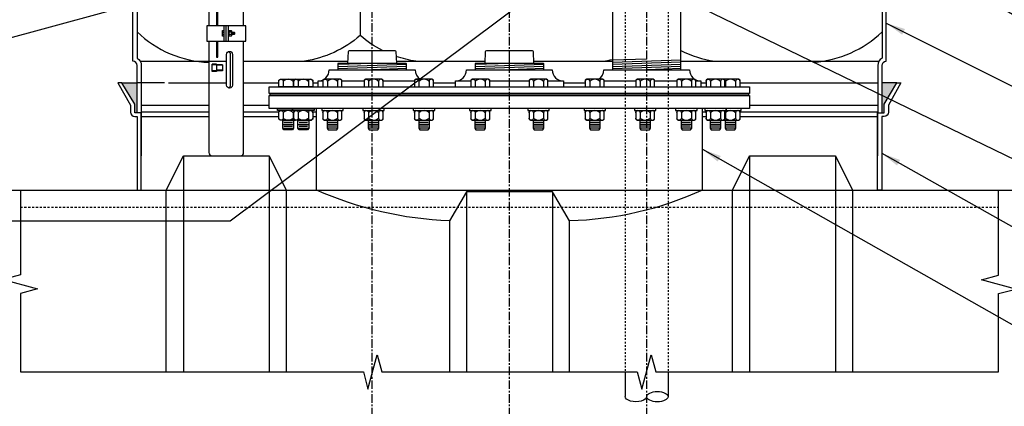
# Model space of a CAD drawing. Extents: x -750 to 90, y 3202 to 3394.
# Tile 54 of 72: x -127 to -69, y 3285 to 3308. Entities that reach past the tile are written whole.
import ezdxf

# ---------------------------------------------------------------- set-up
doc = ezdxf.new("R2010")
doc.units = 0
doc.header["$MEASUREMENT"] = 0
for name, pattern in [('CENTER1', [0.6625, 0.5, -0.075, 0.0125, -0.075]), ('HIDDEN3', [0.2, 0.125, -0.075]), ('HIDDEN5', [0.05, 0.025, -0.025])]:
    doc.linetypes.add(name, pattern=pattern)
doc.layers.add('FREEZE-LINES', color=8, linetype='CONTINUOUS', plot=False)
for name, color, linetype in [('FRP-COLLAR', 2, 'CONTINUOUS'), ('FRP-SUMP', 2, 'CONTINUOUS'), ('GALV-4-PIPE', 4, 'CONTINUOUS'), ('GALV-4-PLUG', 4, 'CONTINUOUS'), ('PROBE', 2, 'CONTINUOUS'), ('SUB-PUMP', 4, 'CONTINUOUS'), ('TANK-BUNG-OPENING-4', 3, 'CONTINUOUS'), ('TANK-MANWAY', 5, 'CONTINUOUS'), ('TANK-MANWAY-BOLT', 7, 'CONTINUOUS'), ('TANK-UST', 5, 'CONTINUOUS'), ('TANK-UST-RIB', 5, 'CONTINUOUS'), ('TEXT', 3, 'CONTINUOUS')]:
    doc.layers.add(name, color=color, linetype=linetype)
doc.styles.add('SIMPLEX', font='simplex')
doc.dimstyles.new('DIM12', dxfattribs={"dimscale": 12, "dimtxt": 0.09375, "dimasz": 0.09375, "dimexe": 0.0625, "dimexo": 0.0625, "dimgap": 0.0625, "dimtad": 1, "dimdec": 4, "dimzin": 3, "dimdsep": 46, "dimlunit": 4, "dimtxsty": 'SIMPLEX', "dimcen": 0, "dimclrd": 3, "dimclre": 3, "dimclrt": 3, "dimadec": 0, "dimazin": 0, "dimtfac": 1, "dimtdec": 4, "dimtmove": 0, "dimatfit": 3, "dimfxl": 1, "dimfrac": 2, "dimtolj": 1, "dimtzin": 3, "dimarcsym": 0})

msp = doc.modelspace()

# ---------------------------------------------------------------- hatches: boundary and pattern name
at = {"layer": 'FRP-SUMP'}
for points in [[(-119.79343, 3304.13731), (-120.67688, 3304.13731), (-119.92688, 3302.88731), (-119.92688, 3302.38731), (-119.79343, 3302.38731)], [(-75.50998, 3304.13731), (-76.37919, 3304.13731), (-76.37919, 3302.38731), (-76.25998, 3302.38731), (-76.25998, 3302.88731)]]:
    msp.add_hatch(color=256, dxfattribs=at).paths.add_polyline_path(points)

# ---------------------------------------------------------------- linework, layer by layer
at = {"layer": 'FREEZE-LINES', "color": 8, "linetype": 'CENTER1'}
for p, q in [((-106.08631, 3253.50724), (-106.08631, 3393.81703)), ((-98.08631, 3253.50724), (-98.08631, 3393.81703)), ((-90.08631, 3253.50724), (-90.08631, 3393.81703))]:
    msp.add_line(p, q, dxfattribs=at)
at = {"layer": 'FREEZE-LINES', "color": 8, "linetype": 'Continuous'}
msp.add_line((-174.08631, 3297.88731), (-42.08631, 3297.88731), dxfattribs=at)
at = {"layer": 'FRP-COLLAR', "color": 7, "linetype": 'Continuous'}
for p, q in [((-117.9569, 3304.13731), (-114.57888, 3304.13731)), ((-113.58267, 3304.13731), (-111.5322, 3304.13731)), ((-109.55385, 3304.13731), (-109.24263, 3304.13731)), ((-102.51833, 3304.13731), (-101.24263, 3304.13731)), ((-94.94423, 3304.13731), (-93.66856, 3304.13731)), ((-86.94423, 3304.13731), (-86.63301, 3304.13731)), ((-84.65466, 3304.13731), (-77.89303, 3304.13731)), ((-119.54343, 3302.82207), (-115.60419, 3302.82207)), ((-113.58267, 3302.82207), (-112.09343, 3302.82207)), ((-84.09343, 3302.82207), (-76.62919, 3302.82207)), ((-115.60419, 3302.42372), (-119.54343, 3302.42372)), ((-111.5322, 3302.42372), (-113.58267, 3302.42372)), ((-109.34343, 3302.42372), (-109.55385, 3302.42372)), ((-86.63301, 3302.42372), (-86.84343, 3302.42372)), ((-76.62919, 3302.42372), (-84.65466, 3302.42372)), ((-119.54343, 3302.17372), (-115.60419, 3302.17372)), ((-113.58267, 3302.17372), (-111.5322, 3302.17372)), ((-109.55385, 3302.17372), (-109.34343, 3302.17372)), ((-86.84343, 3302.17372), (-86.63301, 3302.17372)), ((-84.65466, 3302.17372), (-76.64343, 3302.17372))]:
    msp.add_line(p, q, dxfattribs=at)
at = {"layer": 'FRP-COLLAR'}
for points in [[(-119.54343, 3297.88731), (-119.54343, 3302.38731), (-119.54343, 3299.88731), (-119.54343, 3302.38731), (-119.54343, 3299.88731), (-119.54343, 3302.38731), (-119.79343, 3302.38731), (-119.92688, 3302.38731), (-119.92688, 3302.88731), (-120.67688, 3304.13731), (-120.91342, 3304.13731), (-120.17688, 3302.82207), (-120.17688, 3302.42372, 0.41421356), (-119.92688, 3302.17372), (-119.79343, 3302.17372), (-119.79343, 3297.88731)], [(-76.64343, 3297.88731), (-76.64343, 3302.38731), (-76.64343, 3299.88731), (-76.64343, 3302.38731), (-76.64343, 3299.88731), (-76.64343, 3302.38731), (-76.39343, 3302.38731), (-76.25998, 3302.38731), (-76.25998, 3302.88731), (-75.50998, 3304.13731), (-75.27345, 3304.13731), (-76.00998, 3302.82207), (-76.00998, 3302.42372, -0.41421356), (-76.25998, 3302.17372), (-76.39343, 3302.17372), (-76.39343, 3297.88731)]]:
    msp.add_lwpolyline(points, format="xyb", close=True, dxfattribs=at)
at = {"layer": 'FRP-SUMP', "color": 7}
for p, q in [((-106.79192, 3310.10605), (-106.79192, 3306.88731)), ((-119.61042, 3305.38731), (-114.57888, 3305.38731)), ((-113.58267, 3305.38731), (-107.50238, 3305.38731)), ((-104.68448, 3305.38731), (-99.50238, 3305.38731)), ((-96.68448, 3305.38731), (-92.09343, 3305.38731)), ((-88.09343, 3305.38731), (-76.56221, 3305.38731))]:
    msp.add_line(p, q, dxfattribs=at)
at = {"layer": 'FRP-SUMP'}
for p, q in [((-120.67688, 3304.13731), (-119.79343, 3304.13731)), ((-118.19343, 3304.13731), (-119.79343, 3304.13731)), ((-77.99343, 3304.13731), (-76.62919, 3304.13731)), ((-75.50998, 3304.13731), (-76.37919, 3304.13731))]:
    msp.add_line(p, q, dxfattribs=at)
for points in [[(-119.79343, 3324.20197), (-119.79343, 3305.57032, -0.26794919), (-119.54343, 3305.13731), (-119.54343, 3302.38731), (-119.79343, 3302.38731), (-119.79343, 3305.13731, 0.41421356), (-120.04343, 3305.38731), (-120.04343, 3324.38499)], [(-76.37919, 3324.20197), (-76.37919, 3305.57032, 0.26794919), (-76.62919, 3305.13731), (-76.62919, 3302.38731), (-76.37919, 3302.38731), (-76.37919, 3305.13731, -0.41421356), (-76.12919, 3305.38731), (-76.12919, 3324.38499)]]:
    msp.add_lwpolyline(points, format="xyb", dxfattribs=at)
at = {"layer": 'FRP-SUMP', "color": 7}
for points in [[(-105.49497, 3306.01105, -0.06171643), (-106.79192, 3306.88731, -0.14349823), (-110.04192, 3305.38731)], [(-103.54192, 3305.38731, -0.04679491), (-104.69629, 3305.67088, -0.04679491)], [(-88.09343, 3306.01599, 0.08149294), (-86.13071, 3305.38731)], [(-92.63071, 3305.38731, 0.02150268), (-92.09343, 3305.49083, 0.02150268)]]:
    msp.add_lwpolyline(points, format="xyb", dxfattribs=at)
for centre, start, end in [((-115.37614, 3311.6828), 226.0481369, 267.9466023), ((-80.79648, 3311.6828), 273.9221046, 313.9518631)]:
    msp.add_arc(centre, 6.36447, start, end, dxfattribs=at)
at = {"layer": 'GALV-4-PIPE', "color": 7}
for p, q in [((-90.09343, 3305.51266), (-92.09343, 3305.44529)), ((-88.09343, 3305.45496), (-92.09343, 3305.32022)), ((-88.09343, 3305.32989), (-92.09343, 3305.19515)), ((-88.09343, 3305.20481), (-92.09343, 3305.07008)), ((-88.09343, 3305.07974), (-92.09343, 3304.94501)), ((-88.09343, 3304.95467), (-90.09343, 3304.88731))]:
    msp.add_line(p, q, dxfattribs=at)
at = {"layer": 'GALV-4-PIPE'}
msp.add_lwpolyline([(-92.09343, 3328.25955), (-92.09343, 3304.88734), (-88.09343, 3304.88734), (-88.09343, 3328.25955)], close=True, dxfattribs=at)
at = {"layer": 'GALV-4-PLUG', "color": 7}
for p, q in [((-106.09343, 3305.26105), (-108.09343, 3305.19369)), ((-104.09343, 3305.20384), (-108.09343, 3305.06911)), ((-98.09343, 3305.26105), (-100.09343, 3305.19369)), ((-96.09343, 3305.20384), (-100.09343, 3305.06911)), ((-104.09343, 3305.07926), (-108.09343, 3304.94452)), ((-104.09343, 3304.95467), (-106.09343, 3304.88731)), ((-96.09343, 3305.07926), (-100.09343, 3304.94452)), ((-96.09343, 3304.95467), (-98.09343, 3304.88731))]:
    msp.add_line(p, q, dxfattribs=at)
at = {"layer": 'GALV-4-PLUG', "color": 4, "linetype": 'Continuous'}
for points in [[(-107.50765, 3305.26105), (-107.47889, 3305.95116, -0.40206867), (-107.41644, 3306.01105), (-104.77042, 3306.01105, -0.40206867), (-104.70797, 3305.95116), (-104.67922, 3305.26105)], [(-99.50765, 3305.26105), (-99.47889, 3305.95116, -0.40206867), (-99.41644, 3306.01105), (-96.77042, 3306.01105, -0.40206867), (-96.70797, 3305.95116), (-96.67922, 3305.26105)]]:
    msp.add_lwpolyline(points, format="xyb", dxfattribs=at)
at = {"layer": 'GALV-4-PLUG', "color": 7, "linetype": 'Continuous'}
for points in [[(-106.09343, 3305.26105), (-106.09343, 3305.94855, 0.41421356), (-106.15593, 3306.01105)], [(-106.09343, 3305.26105), (-106.09343, 3305.94855, -0.41421356), (-106.03093, 3306.01105)], [(-98.09343, 3305.26105), (-98.09343, 3305.94855, 0.41421356), (-98.15593, 3306.01105)], [(-98.09343, 3305.26105), (-98.09343, 3305.94855, -0.41421356), (-98.03093, 3306.01105)]]:
    msp.add_lwpolyline(points, format="xyb", dxfattribs=at)
at = {"layer": 'GALV-4-PLUG', "color": 4, "linetype": 'Continuous'}
for points in [[(-104.09343, 3304.88731), (-104.09343, 3305.2298, 0.41421356), (-104.12468, 3305.26105), (-108.06218, 3305.26105, 0.41421356), (-108.09343, 3305.2298), (-108.09343, 3304.88731)], [(-96.09343, 3304.88731), (-96.09343, 3305.2298, 0.41421356), (-96.12468, 3305.26105), (-100.06218, 3305.26105, 0.41421356), (-100.09343, 3305.2298), (-100.09343, 3304.88731)]]:
    msp.add_lwpolyline(points, format="xyb", close=True, dxfattribs=at)
at = {"layer": 'PROBE'}
for p, q in [((-114.71788, 3306.56372), (-114.71788, 3307.45263)), ((-114.59343, 3306.56372), (-114.59343, 3307.45263)), ((-114.46898, 3306.56372), (-114.46898, 3307.45263))]:
    msp.add_line(p, q, dxfattribs=at)
at = {"layer": 'PROBE', "color": 7}
for p, q in [((-114.81969, 3307.08817), (-114.71788, 3307.08817)), ((-114.71788, 3306.94272), (-114.81969, 3306.94272)), ((-114.31178, 3307.0809), (-114.4412, 3307.0809)), ((-114.31178, 3306.93545), (-114.4412, 3306.93545)), ((-114.28692, 3307.12816), (-114.28692, 3306.88818)), ((-114.2812, 3306.93545), (-114.23757, 3307.0809)), ((-114.23757, 3306.93545), (-114.19393, 3307.0809)), ((-114.19393, 3306.93545), (-114.1503, 3307.0809)), ((-114.1503, 3306.93545), (-114.13576, 3306.98393)), ((-114.13576, 3307.0809), (-114.13576, 3306.93545)), ((-114.3464, 3303.99346), (-114.3464, 3305.7848)), ((-115.4092, 3304.79196), (-115.4092, 3305.21367)), ((-115.16128, 3305.21367), (-115.4092, 3305.21367)), ((-115.16128, 3305.17898), (-115.4092, 3305.17898)), ((-115.16128, 3305.21367), (-115.16128, 3304.79196)), ((-114.80867, 3305.18677), (-115.16128, 3305.18677)), ((-114.80867, 3305.1576), (-115.16128, 3305.1576)), ((-114.80867, 3305.18677), (-114.80867, 3304.8322)), ((-115.16128, 3304.82666), (-115.4092, 3304.82666)), ((-115.16128, 3304.79196), (-115.4092, 3304.79196)), ((-114.80867, 3304.86137), (-115.16128, 3304.86137)), ((-114.80867, 3304.8322), (-115.16128, 3304.8322))]:
    msp.add_line(p, q, dxfattribs=at)
at = {"layer": 'PROBE'}
for points in [[(-115.60419, 3316.62982), (-115.60419, 3307.45263)], [(-113.58267, 3307.45263), (-113.58267, 3316.62982)]]:
    msp.add_lwpolyline(points, dxfattribs=at)
at = {"layer": 'PROBE', "color": 7}
for points in [[(-115.0883, 3307.45263), (-115.0883, 3308.52581), (-115.16716, 3308.52581), (-115.16716, 3307.45263)], [(-114.71788, 3306.84091), (-114.81969, 3306.84091), (-114.81969, 3307.17543), (-114.71788, 3307.17543)], [(-114.28692, 3307.0809), (-114.13576, 3307.0809), (-114.11735, 3307.06249), (-114.11735, 3306.95386), (-114.13576, 3306.93545), (-114.28692, 3306.93545)], [(-115.16716, 3306.56372), (-115.16716, 3305.61889), (-115.0883, 3305.61889), (-115.0883, 3306.56372)]]:
    msp.add_lwpolyline(points, dxfattribs=at)
at = {"layer": 'PROBE'}
msp.add_lwpolyline([(-113.45801, 3307.45263), (-115.72886, 3307.45263), (-115.72886, 3306.56372), (-113.45801, 3306.56372)], close=True, dxfattribs=at)
at = {"layer": 'PROBE', "color": 7}
for points in [[(-114.46898, 3307.17543, -1), (-114.4412, 3307.17543), (-114.4412, 3306.84091, -1), (-114.46898, 3306.84091)], [(-114.57888, 3303.99346), (-114.57888, 3305.7848, -1), (-114.22869, 3305.7848), (-114.22869, 3303.99346, -1)]]:
    msp.add_lwpolyline(points, format="xyb", close=True, dxfattribs=at)
msp.add_lwpolyline([(-114.4412, 3307.17543), (-114.31178, 3307.17543, -0.52604367), (-114.31178, 3307.0809, -0.34192839), (-114.31178, 3306.93545, -0.52604367), (-114.31178, 3306.84091), (-114.4412, 3306.84091)], format="xyb", dxfattribs=at)
at = {"layer": 'PROBE'}
msp.add_lwpolyline([(-115.60419, 3306.56372), (-115.60419, 3300.06509, 0.41421356), (-115.42641, 3299.88731), (-113.76046, 3299.88731, 0.41421356), (-113.58267, 3300.06509), (-113.58267, 3306.56372)], format="xyb", dxfattribs=at)
at = {"layer": 'PROBE', "color": 7}
for centre, start, end in [((-114.52149, 3305.7848), 0, 70.3589656), ((-114.52149, 3303.99346), 289.6410344, 0)]:
    msp.add_arc(centre, 0.1751, start, end, dxfattribs=at)
at = {"layer": 'SUB-PUMP', "color": 1, "linetype": 'HIDDEN5'}
for p, q in [((-91.34343, 3328.25955), (-91.34343, 3287.30052)), ((-88.84343, 3328.25955), (-88.84343, 3287.30052))]:
    msp.add_line(p, q, dxfattribs=at)
at = {"layer": 'SUB-PUMP', "color": 2, "linetype": 'Continuous'}
for p, q in [((-91.34343, 3287.30052), (-91.34343, 3285.86151)), ((-88.84343, 3287.30052), (-88.84343, 3285.86151))]:
    msp.add_line(p, q, dxfattribs=at)
msp.add_ellipse((-89.46843, 3285.86151), major_axis=(0.625, 0), ratio=0.47920074, dxfattribs=at)
at = {"layer": 'SUB-PUMP', "color": 2, "linetype": 'Continuous', "extrusion": (0, 0, -1)}
msp.add_ellipse((-90.71843, 3285.86151), major_axis=(-0.625, 0), ratio=0.47920074, start_param=3.14159265, end_param=6.28318531, dxfattribs=at)
at = {"layer": 'TANK-BUNG-OPENING-4', "linetype": 'Continuous'}
for p, q in [((-109.24263, 3304.23811), (-108.95704, 3304.23811)), ((-107.85704, 3304.23811), (-106.55735, 3304.23811)), ((-105.45735, 3304.23811), (-103.61833, 3304.23811)), ((-101.24263, 3304.23811), (-100.34029, 3304.23811)), ((-99.24029, 3304.23811), (-96.94661, 3304.23811)), ((-95.84661, 3304.23811), (-94.94423, 3304.23811)), ((-92.56856, 3304.23811), (-90.72955, 3304.23811)), ((-89.62955, 3304.23811), (-88.32985, 3304.23811)), ((-87.22985, 3304.23811), (-86.94423, 3304.23811))]:
    msp.add_line(p, q, dxfattribs=at)
for points in [[(-109.24263, 3303.88731), (-109.24263, 3304.23811, 0.41421356), (-108.59343, 3304.88731), (-103.59343, 3304.88731, 0.25818944), (-103.28914, 3304.33731, 0.25818944)], [(-101.24263, 3303.88731), (-101.24263, 3304.23811, 0.41421356), (-100.59343, 3304.88731), (-95.59343, 3304.88731, 0.41421356), (-94.94423, 3304.23811), (-94.94423, 3303.88731)], [(-92.89772, 3304.33731, 0.25818944), (-92.59343, 3304.88731), (-87.59343, 3304.88731, 0.41421356), (-86.94423, 3304.23811), (-86.94423, 3303.88731)]]:
    msp.add_lwpolyline(points, format="xyb", dxfattribs=at)
at = {"layer": 'TANK-MANWAY', "linetype": 'Continuous'}
msp.add_line((-109.34343, 3297.88731), (-109.34343, 3302.63731), dxfattribs=at)
for points in [[(-112.09343, 3303.51231), (-112.09343, 3303.88731), (-84.09343, 3303.88731), (-84.09343, 3303.51231)], [(-112.09343, 3302.63731), (-112.09343, 3303.38731), (-84.09343, 3303.38731), (-84.09343, 3302.63731)], [(-112.03093, 3303.38731), (-112.03093, 3303.51231), (-84.15593, 3303.51231), (-84.15593, 3303.38731)]]:
    msp.add_lwpolyline(points, close=True, dxfattribs=at)
msp.add_lwpolyline([(-86.84343, 3297.88731), (-86.84343, 3302.63731)], dxfattribs=at)
at = {"layer": 'TANK-MANWAY-BOLT', "linetype": 'Continuous'}
for p, q in [((-111.2947, 3301.92857), (-110.6697, 3301.92857)), ((-111.2947, 3301.71207), (-110.6697, 3301.71207)), ((-111.2322, 3301.82032), (-110.7322, 3301.82032)), ((-110.41635, 3301.92857), (-109.79135, 3301.92857)), ((-110.41635, 3301.71207), (-109.79135, 3301.71207)), ((-110.35385, 3301.82032), (-109.85385, 3301.82032)), ((-108.09454, 3301.92857), (-108.71954, 3301.92857)), ((-108.09454, 3301.71207), (-108.71954, 3301.71207)), ((-108.15704, 3301.82032), (-108.65704, 3301.82032)), ((-105.69485, 3301.92857), (-106.31985, 3301.92857)), ((-105.69485, 3301.71207), (-106.31985, 3301.71207)), ((-105.75735, 3301.82032), (-106.25735, 3301.82032)), ((-102.75583, 3301.92857), (-103.38083, 3301.92857)), ((-102.75583, 3301.71207), (-103.38083, 3301.71207)), ((-102.81833, 3301.82032), (-103.31833, 3301.82032)), ((-99.47779, 3301.92857), (-100.10279, 3301.92857)), ((-99.47779, 3301.71207), (-100.10279, 3301.71207)), ((-99.54029, 3301.82032), (-100.04029, 3301.82032)), ((-96.08411, 3301.92857), (-96.70911, 3301.92857)), ((-96.08411, 3301.71207), (-96.70911, 3301.71207)), ((-96.14661, 3301.82032), (-96.64661, 3301.82032)), ((-92.80606, 3301.92857), (-93.43106, 3301.92857)), ((-92.80606, 3301.71207), (-93.43106, 3301.71207)), ((-92.86856, 3301.82032), (-93.36856, 3301.82032)), ((-89.86705, 3301.92857), (-90.49205, 3301.92857)), ((-89.86705, 3301.71207), (-90.49205, 3301.71207)), ((-89.92955, 3301.82032), (-90.42955, 3301.82032)), ((-87.46735, 3301.92857), (-88.09235, 3301.92857)), ((-87.46735, 3301.71207), (-88.09235, 3301.71207)), ((-87.52985, 3301.82032), (-88.02985, 3301.82032)), ((-85.77051, 3301.92857), (-86.39551, 3301.92857)), ((-85.77051, 3301.71207), (-86.39551, 3301.71207)), ((-85.83301, 3301.82032), (-86.33301, 3301.82032)), ((-84.89216, 3301.92857), (-85.51716, 3301.92857)), ((-84.89216, 3301.71207), (-85.51716, 3301.71207)), ((-84.95466, 3301.82032), (-85.45466, 3301.82032)), ((-111.2947, 3301.49556), (-110.6697, 3301.49556)), ((-111.2322, 3301.60381), (-110.7322, 3301.60381)), ((-110.41635, 3301.49556), (-109.79135, 3301.49556)), ((-110.35385, 3301.60381), (-109.85385, 3301.60381)), ((-108.09454, 3301.49556), (-108.71954, 3301.49556)), ((-108.15704, 3301.60381), (-108.65704, 3301.60381)), ((-105.69485, 3301.49556), (-106.31985, 3301.49556)), ((-105.75735, 3301.60381), (-106.25735, 3301.60381)), ((-102.75583, 3301.49556), (-103.38083, 3301.49556)), ((-102.81833, 3301.60381), (-103.31833, 3301.60381)), ((-99.47779, 3301.49556), (-100.10279, 3301.49556)), ((-99.54029, 3301.60381), (-100.04029, 3301.60381)), ((-96.08411, 3301.49556), (-96.70911, 3301.49556)), ((-96.14661, 3301.60381), (-96.64661, 3301.60381)), ((-92.80606, 3301.49556), (-93.43106, 3301.49556)), ((-92.86856, 3301.60381), (-93.36856, 3301.60381)), ((-89.86705, 3301.49556), (-90.49205, 3301.49556)), ((-89.92955, 3301.60381), (-90.42955, 3301.60381)), ((-87.46735, 3301.49556), (-88.09235, 3301.49556)), ((-87.52985, 3301.60381), (-88.02985, 3301.60381)), ((-85.77051, 3301.49556), (-86.39551, 3301.49556)), ((-85.83301, 3301.60381), (-86.33301, 3301.60381)), ((-84.89216, 3301.49556), (-85.51716, 3301.49556)), ((-84.95466, 3301.60381), (-85.45466, 3301.60381))]:
    msp.add_line(p, q, dxfattribs=at)
for points in [[(-110.65385, 3303.88731), (-111.5322, 3303.88731), (-111.5322, 3304.28315), (-111.43841, 3304.33731), (-110.52599, 3304.33731)], [(-85.53301, 3303.88731), (-84.65466, 3303.88731), (-84.65466, 3304.28315), (-84.74846, 3304.33731), (-85.66087, 3304.33731)], [(-110.52599, 3301.95231), (-111.43841, 3301.95231), (-111.5322, 3302.00646), (-111.5322, 3302.45815), (-111.43841, 3302.51231)], [(-109.64764, 3302.51231), (-109.55385, 3302.45815), (-109.55385, 3302.00646), (-109.64764, 3301.95231), (-110.56006, 3301.95231), (-110.65385, 3302.00646), (-110.65385, 3302.45815), (-110.56006, 3302.51231)], [(-108.86325, 3302.51231), (-108.95704, 3302.45815), (-108.95704, 3302.00646), (-108.86325, 3301.95231), (-107.95083, 3301.95231), (-107.85704, 3302.00646), (-107.85704, 3302.45815), (-107.95083, 3302.51231)], [(-106.46355, 3302.51231), (-106.55735, 3302.45815), (-106.55735, 3302.00646), (-106.46355, 3301.95231), (-105.55114, 3301.95231), (-105.45735, 3302.00646), (-105.45735, 3302.45815), (-105.55114, 3302.51231)], [(-103.52454, 3302.51231), (-103.61833, 3302.45815), (-103.61833, 3302.00646), (-103.52454, 3301.95231), (-102.61213, 3301.95231), (-102.51833, 3302.00646), (-102.51833, 3302.45815), (-102.61213, 3302.51231)], [(-100.24649, 3302.51231), (-100.34029, 3302.45815), (-100.34029, 3302.00646), (-100.24649, 3301.95231), (-99.33408, 3301.95231), (-99.24029, 3302.00646), (-99.24029, 3302.45815), (-99.33408, 3302.51231)], [(-96.85281, 3302.51231), (-96.94661, 3302.45815), (-96.94661, 3302.00646), (-96.85281, 3301.95231), (-95.9404, 3301.95231), (-95.84661, 3302.00646), (-95.84661, 3302.45815), (-95.9404, 3302.51231)], [(-93.57477, 3302.51231), (-93.66856, 3302.45815), (-93.66856, 3302.00646), (-93.57477, 3301.95231), (-92.66236, 3301.95231), (-92.56856, 3302.00646), (-92.56856, 3302.45815), (-92.66236, 3302.51231)], [(-90.63575, 3302.51231), (-90.72955, 3302.45815), (-90.72955, 3302.00646), (-90.63575, 3301.95231), (-89.72334, 3301.95231), (-89.62955, 3302.00646), (-89.62955, 3302.45815), (-89.72334, 3302.51231)], [(-88.23606, 3302.51231), (-88.32985, 3302.45815), (-88.32985, 3302.00646), (-88.23606, 3301.95231), (-87.32365, 3301.95231), (-87.22985, 3302.00646), (-87.22985, 3302.45815), (-87.32365, 3302.51231)], [(-86.53922, 3302.51231), (-86.63301, 3302.45815), (-86.63301, 3302.00646), (-86.53922, 3301.95231), (-85.62681, 3301.95231), (-85.53301, 3302.00646), (-85.53301, 3302.45815), (-85.62681, 3302.51231)], [(-85.66087, 3301.95231), (-84.74846, 3301.95231), (-84.65466, 3302.00646), (-84.65466, 3302.45815), (-84.74846, 3302.51231)], [(-110.6697, 3301.95231), (-110.6697, 3301.49556), (-110.7322, 3301.38731), (-111.2322, 3301.38731), (-111.2947, 3301.49556), (-111.2947, 3301.95231)], [(-109.79135, 3301.95231), (-109.79135, 3301.49556), (-109.85385, 3301.38731), (-110.35385, 3301.38731), (-110.41635, 3301.49556), (-110.41635, 3301.95231)], [(-108.71954, 3301.95231), (-108.71954, 3301.49556), (-108.65704, 3301.38731), (-108.15704, 3301.38731), (-108.09454, 3301.49556), (-108.09454, 3301.95231)], [(-106.31985, 3301.95231), (-106.31985, 3301.49556), (-106.25735, 3301.38731), (-105.75735, 3301.38731), (-105.69485, 3301.49556), (-105.69485, 3301.95231)], [(-103.38083, 3301.95231), (-103.38083, 3301.49556), (-103.31833, 3301.38731), (-102.81833, 3301.38731), (-102.75583, 3301.49556), (-102.75583, 3301.95231)], [(-100.10279, 3301.95231), (-100.10279, 3301.49556), (-100.04029, 3301.38731), (-99.54029, 3301.38731), (-99.47779, 3301.49556), (-99.47779, 3301.95231)], [(-96.70911, 3301.95231), (-96.70911, 3301.49556), (-96.64661, 3301.38731), (-96.14661, 3301.38731), (-96.08411, 3301.49556), (-96.08411, 3301.95231)], [(-93.43106, 3301.95231), (-93.43106, 3301.49556), (-93.36856, 3301.38731), (-92.86856, 3301.38731), (-92.80606, 3301.49556), (-92.80606, 3301.95231)], [(-90.49205, 3301.95231), (-90.49205, 3301.49556), (-90.42955, 3301.38731), (-89.92955, 3301.38731), (-89.86705, 3301.49556), (-89.86705, 3301.95231)], [(-88.09235, 3301.95231), (-88.09235, 3301.49556), (-88.02985, 3301.38731), (-87.52985, 3301.38731), (-87.46735, 3301.49556), (-87.46735, 3301.95231)], [(-86.39551, 3301.95231), (-86.39551, 3301.49556), (-86.33301, 3301.38731), (-85.83301, 3301.38731), (-85.77051, 3301.49556), (-85.77051, 3301.95231)], [(-85.51716, 3301.95231), (-85.51716, 3301.49556), (-85.45466, 3301.38731), (-84.95466, 3301.38731), (-84.89216, 3301.49556), (-84.89216, 3301.95231)]]:
    msp.add_lwpolyline(points, dxfattribs=at)
for points in [[(-111.5322, 3304.20918, -1), (-111.27595, 3304.20918), (-111.27595, 3303.88731)], [(-110.56006, 3304.33731, 0.41482767), (-110.68845, 3304.20918), (-110.68845, 3303.88731)], [(-110.65385, 3304.20918, -1), (-110.3976, 3304.20918), (-110.3976, 3303.88731)], [(-109.55385, 3304.20918, 1), (-109.8101, 3304.20918), (-109.8101, 3303.88731)], [(-108.95704, 3304.20918, -1), (-108.70079, 3304.20918), (-108.70079, 3303.88731)], [(-107.85704, 3304.20918, 1), (-108.11329, 3304.20918), (-108.11329, 3303.88731)], [(-106.55735, 3304.20918, -1), (-106.3011, 3304.20918), (-106.3011, 3303.88731)], [(-105.45735, 3304.20918, 1), (-105.7136, 3304.20918), (-105.7136, 3303.88731)], [(-103.61833, 3304.20918, -1), (-103.36208, 3304.20918), (-103.36208, 3303.88731)], [(-102.51833, 3304.20918, 1), (-102.77458, 3304.20918), (-102.77458, 3303.88731)], [(-100.34029, 3304.20918, -1), (-100.08404, 3304.20918), (-100.08404, 3303.88731)], [(-99.24029, 3304.20918, 1), (-99.49654, 3304.20918), (-99.49654, 3303.88731)], [(-96.94661, 3304.20918, -1), (-96.69036, 3304.20918), (-96.69036, 3303.88731)], [(-95.84661, 3304.20918, 1), (-96.10286, 3304.20918), (-96.10286, 3303.88731)], [(-93.66856, 3304.20918, -1), (-93.41231, 3304.20918), (-93.41231, 3303.88731)], [(-92.56856, 3304.20918, 1), (-92.82481, 3304.20918), (-92.82481, 3303.88731)], [(-90.72955, 3304.20918, -1), (-90.4733, 3304.20918), (-90.4733, 3303.88731)], [(-89.62955, 3304.20918, 1), (-89.8858, 3304.20918), (-89.8858, 3303.88731)], [(-88.32985, 3304.20918, -1), (-88.0736, 3304.20918), (-88.0736, 3303.88731)], [(-87.22985, 3304.20918, 1), (-87.4861, 3304.20918), (-87.4861, 3303.88731)], [(-86.63301, 3304.20918, -1), (-86.37676, 3304.20918), (-86.37676, 3303.88731)], [(-85.53301, 3304.20918, 1), (-85.78926, 3304.20918), (-85.78926, 3303.88731)], [(-85.62681, 3304.33731, -0.41482767), (-85.49841, 3304.20918), (-85.49841, 3303.88731)], [(-84.65466, 3304.20918, 1), (-84.91091, 3304.20918), (-84.91091, 3303.88731)], [(-111.5322, 3302.38418, -1), (-111.27595, 3302.38418), (-111.27595, 3302.08043, -1), (-111.5322, 3302.08043)], [(-110.56006, 3302.51231, 0.41482858), (-110.68845, 3302.38418), (-110.68845, 3302.08043, 0.41482819), (-110.56006, 3301.95231, 0.41482819)], [(-110.65385, 3302.38418, -1), (-110.3976, 3302.38418), (-110.3976, 3302.08043, -1), (-110.65385, 3302.08043)], [(-109.55385, 3302.38418, 1), (-109.8101, 3302.38418), (-109.8101, 3302.08043, 1), (-109.55385, 3302.08043)], [(-108.95704, 3302.38418, -1), (-108.70079, 3302.38418), (-108.70079, 3302.08043, -1), (-108.95704, 3302.08043)], [(-107.85704, 3302.38418, 1), (-108.11329, 3302.38418), (-108.11329, 3302.08043, 1), (-107.85704, 3302.08043)], [(-106.55735, 3302.38418, -1), (-106.3011, 3302.38418), (-106.3011, 3302.08043, -1), (-106.55735, 3302.08043)], [(-105.45735, 3302.38418, 1), (-105.7136, 3302.38418), (-105.7136, 3302.08043, 1), (-105.45735, 3302.08043)], [(-103.61833, 3302.38418, -1), (-103.36208, 3302.38418), (-103.36208, 3302.08043, -1), (-103.61833, 3302.08043)], [(-102.51833, 3302.38418, 1), (-102.77458, 3302.38418), (-102.77458, 3302.08043, 1), (-102.51833, 3302.08043)], [(-100.34029, 3302.38418, -1), (-100.08404, 3302.38418), (-100.08404, 3302.08043, -1), (-100.34029, 3302.08043)], [(-99.24029, 3302.38418, 1), (-99.49654, 3302.38418), (-99.49654, 3302.08043, 1), (-99.24029, 3302.08043)], [(-96.94661, 3302.38418, -1), (-96.69036, 3302.38418), (-96.69036, 3302.08043, -1), (-96.94661, 3302.08043)], [(-95.84661, 3302.38418, 1), (-96.10286, 3302.38418), (-96.10286, 3302.08043, 1), (-95.84661, 3302.08043)], [(-93.66856, 3302.38418, -1), (-93.41231, 3302.38418), (-93.41231, 3302.08043, -1), (-93.66856, 3302.08043)], [(-92.56856, 3302.38418, 1), (-92.82481, 3302.38418), (-92.82481, 3302.08043, 1), (-92.56856, 3302.08043)], [(-90.72955, 3302.38418, -1), (-90.4733, 3302.38418), (-90.4733, 3302.08043, -1), (-90.72955, 3302.08043)], [(-89.62955, 3302.38418, 1), (-89.8858, 3302.38418), (-89.8858, 3302.08043, 1), (-89.62955, 3302.08043)], [(-88.32985, 3302.38418, -1), (-88.0736, 3302.38418), (-88.0736, 3302.08043, -1), (-88.32985, 3302.08043)], [(-87.22985, 3302.38418, 1), (-87.4861, 3302.38418), (-87.4861, 3302.08043, 1), (-87.22985, 3302.08043)], [(-86.63301, 3302.38418, -1), (-86.37676, 3302.38418), (-86.37676, 3302.08043, -1), (-86.63301, 3302.08043)], [(-85.53301, 3302.38418, 1), (-85.78926, 3302.38418), (-85.78926, 3302.08043, 1), (-85.53301, 3302.08043)], [(-85.62681, 3302.51231, -0.41482858), (-85.49841, 3302.38418), (-85.49841, 3302.08043, -0.41482819), (-85.62681, 3301.95231, -0.41482819)], [(-84.65466, 3302.38418, 1), (-84.91091, 3302.38418), (-84.91091, 3302.08043, 1), (-84.65466, 3302.08043)]]:
    msp.add_lwpolyline(points, format="xyb", dxfattribs=at)
for points in [[(-109.55385, 3304.28315), (-109.55385, 3303.88731), (-110.65385, 3303.88731), (-110.65385, 3304.28315), (-110.56006, 3304.33731), (-109.64764, 3304.33731)], [(-108.95704, 3304.28315), (-108.95704, 3303.88731), (-107.85704, 3303.88731), (-107.85704, 3304.28315), (-107.95083, 3304.33731), (-108.86325, 3304.33731)], [(-106.55735, 3304.28315), (-106.55735, 3303.88731), (-105.45735, 3303.88731), (-105.45735, 3304.28315), (-105.55114, 3304.33731), (-106.46355, 3304.33731)], [(-103.61833, 3304.28315), (-103.61833, 3303.88731), (-102.51833, 3303.88731), (-102.51833, 3304.28315), (-102.61213, 3304.33731), (-103.52454, 3304.33731)], [(-100.34029, 3304.28315), (-100.34029, 3303.88731), (-99.24029, 3303.88731), (-99.24029, 3304.28315), (-99.33408, 3304.33731), (-100.24649, 3304.33731)], [(-96.94661, 3304.28315), (-96.94661, 3303.88731), (-95.84661, 3303.88731), (-95.84661, 3304.28315), (-95.9404, 3304.33731), (-96.85281, 3304.33731)], [(-93.66856, 3304.28315), (-93.66856, 3303.88731), (-92.56856, 3303.88731), (-92.56856, 3304.28315), (-92.66236, 3304.33731), (-93.57477, 3304.33731)], [(-90.72955, 3304.28315), (-90.72955, 3303.88731), (-89.62955, 3303.88731), (-89.62955, 3304.28315), (-89.72334, 3304.33731), (-90.63575, 3304.33731)], [(-88.32985, 3304.28315), (-88.32985, 3303.88731), (-87.22985, 3303.88731), (-87.22985, 3304.28315), (-87.32365, 3304.33731), (-88.23606, 3304.33731)], [(-86.63301, 3304.28315), (-86.63301, 3303.88731), (-85.53301, 3303.88731), (-85.53301, 3304.28315), (-85.62681, 3304.33731), (-86.53922, 3304.33731)], [(-110.72885, 3302.63731), (-110.72885, 3302.51231), (-111.6072, 3302.51231), (-111.6072, 3302.63731)], [(-109.47885, 3302.63731), (-109.47885, 3302.51231), (-110.72885, 3302.51231), (-110.72885, 3302.63731)], [(-109.03204, 3302.63731), (-109.03204, 3302.51231), (-107.78204, 3302.51231), (-107.78204, 3302.63731)], [(-106.63235, 3302.63731), (-106.63235, 3302.51231), (-105.38235, 3302.51231), (-105.38235, 3302.63731)], [(-103.69333, 3302.63731), (-103.69333, 3302.51231), (-102.44333, 3302.51231), (-102.44333, 3302.63731)], [(-100.41529, 3302.63731), (-100.41529, 3302.51231), (-99.16529, 3302.51231), (-99.16529, 3302.63731)], [(-97.02161, 3302.63731), (-97.02161, 3302.51231), (-95.77161, 3302.51231), (-95.77161, 3302.63731)], [(-93.74356, 3302.63731), (-93.74356, 3302.51231), (-92.49356, 3302.51231), (-92.49356, 3302.63731)], [(-90.80455, 3302.63731), (-90.80455, 3302.51231), (-89.55455, 3302.51231), (-89.55455, 3302.63731)], [(-88.40485, 3302.63731), (-88.40485, 3302.51231), (-87.15485, 3302.51231), (-87.15485, 3302.63731)], [(-86.70801, 3302.63731), (-86.70801, 3302.51231), (-85.45801, 3302.51231), (-85.45801, 3302.63731)], [(-85.45801, 3302.63731), (-85.45801, 3302.51231), (-84.57966, 3302.51231), (-84.57966, 3302.63731)]]:
    msp.add_lwpolyline(points, close=True, dxfattribs=at)
for centre, start, end in [((-110.9822, 3303.93651), 42.86912, 137.130877), ((-110.10385, 3303.93651), 42.86912, 137.130877), ((-108.40704, 3303.93651), 42.869123, 137.13088), ((-106.00735, 3303.93651), 42.869123, 137.13088), ((-103.06833, 3303.93651), 42.869123, 137.13088), ((-99.79029, 3303.93651), 42.869123, 137.13088), ((-96.39661, 3303.93651), 42.869123, 137.13088), ((-93.11856, 3303.93651), 42.869123, 137.13088), ((-90.17955, 3303.93651), 42.869123, 137.13088), ((-87.77985, 3303.93651), 42.869123, 137.13088), ((-86.08301, 3303.93651), 42.869123, 137.13088), ((-85.20466, 3303.93651), 42.869123, 137.13088), ((-110.9822, 3302.11151), 42.86912, 137.130877), ((-110.10385, 3302.11151), 42.86912, 137.130877), ((-108.40704, 3302.11151), 42.869123, 137.13088), ((-106.00735, 3302.11151), 42.869123, 137.13088), ((-103.06833, 3302.11151), 42.869123, 137.13088), ((-99.79029, 3302.11151), 42.869123, 137.13088), ((-96.39661, 3302.11151), 42.869123, 137.13088), ((-93.11856, 3302.11151), 42.869123, 137.13088), ((-90.17955, 3302.11151), 42.869123, 137.13088), ((-87.77985, 3302.11151), 42.869123, 137.13088), ((-86.08301, 3302.11151), 42.869123, 137.13088), ((-85.20466, 3302.11151), 42.869123, 137.13088), ((-110.9822, 3302.35311), 222.86912, 317.13088), ((-110.10385, 3302.35311), 222.86912, 317.13088), ((-108.40704, 3302.35311), 222.86912, 317.13088), ((-106.00735, 3302.35311), 222.86912, 317.13088), ((-103.06833, 3302.35311), 222.86912, 317.13088), ((-99.79029, 3302.35311), 222.86912, 317.13088), ((-96.39661, 3302.35311), 222.86912, 317.13088), ((-93.11856, 3302.35311), 222.86912, 317.13088), ((-90.17955, 3302.35311), 222.86912, 317.13088), ((-87.77985, 3302.35311), 222.86912, 317.13088), ((-86.08301, 3302.35311), 222.86912, 317.13088), ((-85.20466, 3302.35311), 222.86912, 317.13088)]:
    msp.add_arc(centre, 0.4008, start, end, dxfattribs=at)
at = {"layer": 'TANK-UST'}
for p, q in [((-126.58631, 3297.88731), (-118.09343, 3297.88731)), ((-111.09343, 3297.88731), (-109.34343, 3297.88731)), ((-86.84343, 3297.88731), (-85.09343, 3297.88731)), ((-78.09343, 3297.88731), (-69.58631, 3297.88731)), ((-78.09343, 3297.88731), (-69.58631, 3297.88731))]:
    msp.add_line(p, q, dxfattribs=at)
at = {"layer": 'TANK-UST', "color": 2, "linetype": 'HIDDEN3'}
msp.add_line((-126.58631, 3296.88731), (-69.58631, 3296.88731), dxfattribs=at)
at = {"layer": 'TANK-UST', "color": 2, "linetype": 'Continuous'}
msp.add_lwpolyline([(-126.58631, 3297.88731), (-126.58631, 3292.94603), (-127.58631, 3292.67808), (-125.58631, 3292.14219), (-126.58631, 3291.87423), (-126.58631, 3287.30052), (-106.60487, 3287.30052), (-106.33693, 3286.30052), (-105.80102, 3288.30052), (-105.53308, 3287.30052), (-90.63955, 3287.30052), (-90.3716, 3286.30052), (-89.8357, 3288.30052), (-89.56775, 3287.30052), (-69.58631, 3287.30052), (-69.58631, 3291.85781), (-68.58631, 3292.12576), (-70.58631, 3292.66166), (-69.58631, 3292.9296), (-69.58631, 3297.88731)], dxfattribs=at)
at = {"layer": 'TANK-UST', "color": 5, "linetype": 'Continuous'}
for points in [[(-101.59343, 3296.09503, -0.09495249), (-109.34343, 3297.88731)], [(-86.84343, 3297.88731, -0.10278007), (-94.59343, 3296.09503)]]:
    msp.add_lwpolyline(points, format="xyb", dxfattribs=at)
at = {"layer": 'TANK-UST-RIB', "color": 7}
for p, q in [((-117.09343, 3299.88731), (-117.09343, 3287.30052)), ((-112.09343, 3299.88731), (-112.09343, 3287.30052)), ((-84.09343, 3299.88731), (-84.09343, 3287.30052)), ((-79.09343, 3299.88731), (-79.09343, 3287.30052)), ((-100.58631, 3297.78269), (-100.58867, 3287.30052)), ((-95.58631, 3297.78269), (-95.58867, 3287.30052))]:
    msp.add_line(p, q, dxfattribs=at)
at = {"layer": 'TANK-UST-RIB'}
for p, q in [((-100.58631, 3297.78269), (-101.58631, 3296.09519)), ((-95.58631, 3297.78269), (-100.58631, 3297.78269)), ((-94.58631, 3296.09519), (-95.58631, 3297.78269)), ((-101.58631, 3296.09519), (-101.58855, 3287.30052)), ((-94.58855, 3287.30052), (-94.58631, 3296.09519))]:
    msp.add_line(p, q, dxfattribs=at)
for points in [[(-118.09343, 3287.30052), (-118.09343, 3297.88731), (-117.09343, 3299.88731), (-112.09343, 3299.88731), (-111.09343, 3297.88731), (-111.09343, 3287.30052)], [(-85.09343, 3287.30052), (-85.09343, 3297.88731), (-84.09343, 3299.88731), (-79.09343, 3299.88731), (-78.09343, 3297.88731), (-78.09343, 3287.30052)]]:
    msp.add_lwpolyline(points, dxfattribs=at)

# ---------------------------------------------------------------- leaders
at = {"layer": 'TEXT'}
for points in [[(-75.51044, 3312.05718), (-64.42896, 3305.59639), (-61.08631, 3305.59639)], [(-115.60419, 3309.89792), (-131.23387, 3305.63995), (-134.41998, 3305.63995)], [(-95.58984, 3310.10605), (-114.36735, 3296.07508), (-133.04652, 3296.07508)], [(-76.12919, 3307.60044), (-63.50766, 3301.29009), (-61.08631, 3301.29009)], [(-76.39343, 3300.03051), (-63.96636, 3293.03846), (-61.08631, 3293.03846)]]:
    msp.add_leader(points, dimstyle='DIM12', dxfattribs=at)
at = {"layer": 'TEXT', "linetype": 'Continuous'}
for points in [[(-92.36307, 3311.14879), (-63.6555, 3297.23849), (-61.08631, 3297.23849)], [(-86.84343, 3300.26231), (-63.16225, 3286.87494), (-61.08631, 3286.87494)]]:
    msp.add_leader(points, dimstyle='DIM12', override={"dimgap": 0.0625, "dimtad": 0}, dxfattribs=at)

doc.saveas('drawing.dxf')
